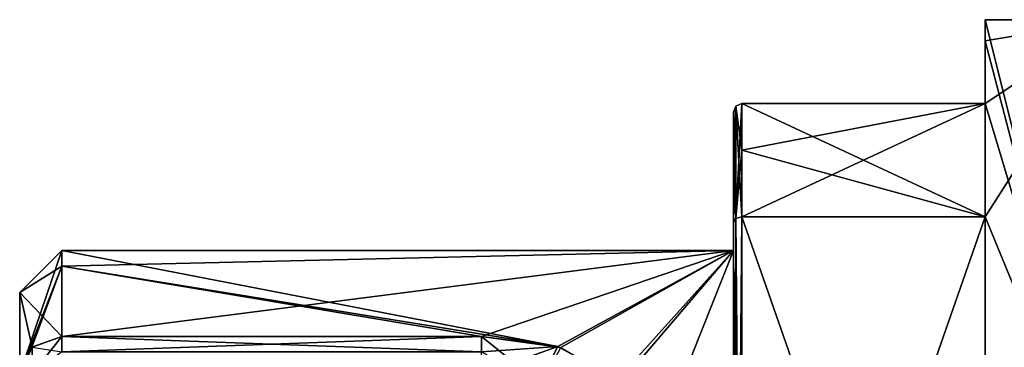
# Model space of a CAD drawing. Extents: x -23 to 470, y -1800 to 0.
# Tile 163 of 256: x -23 to -11, y -20 to -16. Entities that reach past the tile are written whole.
import ezdxf

# ---------------------------------------------------------------- set-up
doc = ezdxf.new("R2010")
doc.units = 0
doc.header["$LTSCALE"] = 17.087905
for name, color, linetype in [('869', 7, 'CONTINUOUS'), ('870', 7, 'CONTINUOUS'), ('871', 7, 'CONTINUOUS'), ('875', 7, 'CONTINUOUS'), ('876', 7, 'CONTINUOUS'), ('877', 7, 'CONTINUOUS'), ('878', 7, 'CONTINUOUS'), ('881', 7, 'CONTINUOUS'), ('882', 7, 'CONTINUOUS'), ('883', 7, 'CONTINUOUS'), ('909', 7, 'CONTINUOUS'), ('910', 7, 'CONTINUOUS'), ('914', 7, 'CONTINUOUS'), ('918', 7, 'CONTINUOUS'), ('919', 7, 'CONTINUOUS'), ('934', 7, 'CONTINUOUS'), ('935', 7, 'CONTINUOUS'), ('963', 7, 'CONTINUOUS'), ('964', 7, 'CONTINUOUS'), ('965', 7, 'CONTINUOUS'), ('966', 7, 'CONTINUOUS'), ('967', 7, 'CONTINUOUS')]:
    doc.layers.add(name, color=color, linetype=linetype)

msp = doc.modelspace()

# ---------------------------------------------------------------- linework, layer by layer
at = {"layer": '869', "color": 7, "linetype": 'CONTINUOUS'}
msp.add_3dface([(-23.1, -19.25, 0), (-23.1, -20.218, -4), (-23.1, -20.218, 4), (-23.1, -19.25, 0)], dxfattribs=at)
at = {"layer": '870', "color": 7, "linetype": 'CONTINUOUS'}
for points in [[(-10.1, -16), (-10.1, -22, -10.392), (-11.6, -16), (-10.1, -16)], [(-11.6, -16), (-10.1, -22, -10.392), (-11.6, -16.253, -2.45), (-11.6, -16)], [(-11.6, -16.253, -2.45), (-10.1, -22, -10.392), (-11.6, -17, -4.796), (-11.6, -16.253, -2.45)], [(-14.5, -17, -4.796), (-11.6, -17, -4.796), (-11.6, -18.347, -7.128), (-14.5, -17, -4.796)], [(-14.5, -17.556, -5.909), (-14.5, -17, -4.796), (-11.6, -18.347, -7.128), (-14.5, -17.556, -5.909)], [(-11.6, -17, -4.796), (-10.1, -22, -10.392), (-11.6, -18.347, -7.128), (-11.6, -17, -4.796)], [(-14.5, -18.347, -7.128), (-14.5, -17.556, -5.909), (-11.6, -18.347, -7.128), (-14.5, -18.347, -7.128)], [(-11.6, -18.347, -7.128), (-10.1, -22, -10.392), (-11.6, -22, -10.392), (-11.6, -18.347, -7.128)]]:
    msp.add_3dface(points, dxfattribs=at)
at = {"layer": '871', "color": 7, "linetype": 'CONTINUOUS'}
for points in [[(-10.1, -16), (-11.6, -16), (-11.6, -16.253, 2.45), (-10.1, -16)], [(-11.6, -22, 10.392), (-10.1, -16), (-11.6, -18.347, 7.128), (-11.6, -22, 10.392)], [(-10.1, -16), (-11.6, -22, 10.392), (-10.1, -22, 10.392), (-10.1, -16)], [(-11.6, -18.347, 7.128), (-10.1, -16), (-11.6, -17, 4.796), (-11.6, -18.347, 7.128)], [(-11.6, -17, 4.796), (-10.1, -16), (-11.6, -16.253, 2.45), (-11.6, -17, 4.796)], [(-14.5, -18.347, 7.128), (-11.6, -18.347, 7.128), (-11.6, -17, 4.796), (-14.5, -18.347, 7.128)], [(-14.5, -17.556, 5.91), (-14.5, -18.347, 7.128), (-11.6, -17, 4.796), (-14.5, -17.556, 5.91)], [(-14.5, -17, 4.796), (-14.5, -17.556, 5.91), (-11.6, -17, 4.796), (-14.5, -17, 4.796)]]:
    msp.add_3dface(points, dxfattribs=at)
at = {"layer": '875', "color": 7, "linetype": 'CONTINUOUS'}
for points in [[(-14.6, -18.75), (-14.6, -23.375, 8.011), (-14.6, -17.1, 4.776), (-14.6, -18.75)], [(-14.6, -17.644, -5.863), (-14.6, -18.75), (-14.6, -17.1, -4.776), (-14.6, -17.644, -5.863)], [(-14.6, -17.1, -4.776), (-14.6, -18.75), (-14.6, -17.1, 4.776), (-14.6, -17.1, -4.776)], [(-14.6, -17.1, 4.776), (-14.6, -23.375, 8.011), (-14.6, -17.645, 5.863), (-14.6, -17.1, 4.776)], [(-14.6, -18.415, -7.052), (-14.6, -18.75), (-14.6, -17.644, -5.863), (-14.6, -18.415, -7.052)], [(-14.6, -17.645, 5.863), (-14.6, -23.375, 8.011), (-14.6, -18.414, 7.052), (-14.6, -17.645, 5.863)], [(-14.6, -18.414, 7.052), (-14.6, -23.375, 8.011), (-14.6, -29.315, 11.827), (-14.6, -18.414, 7.052)], [(-14.6, -26.685, 11.827), (-14.6, -18.414, 7.052), (-14.6, -29.315, 11.827), (-14.6, -26.685, 11.827)], [(-14.6, -23.375, -8.011), (-14.6, -18.75), (-14.6, -18.415, -7.052), (-14.6, -23.375, -8.011)], [(-14.6, -26.685, -11.827), (-14.6, -23.375, -8.011), (-14.6, -18.415, -7.052), (-14.6, -26.685, -11.827)]]:
    msp.add_3dface(points, dxfattribs=at)
at = {"layer": '876', "color": 7, "linetype": 'CONTINUOUS'}
for points in [[(-17.6, -19.773, 4.229), (-14.6, -18.75), (-22.6, -19.773, 4.229), (-17.6, -19.773, 4.229)], [(-22.6, -19.773, 4.229), (-14.6, -18.75), (-22.6, -18.938, 1.855), (-22.6, -19.773, 4.229)], [(-22.6, -18.938, 1.855), (-14.6, -18.75), (-22.6, -18.75), (-22.6, -18.938, 1.855)], [(-16.655, -19.907, 4.48), (-14.6, -18.75), (-17.6, -19.773, 4.229), (-16.655, -19.907, 4.48)], [(-15.941, -20.324, 5.162), (-14.6, -18.75), (-16.655, -19.907, 4.48), (-15.941, -20.324, 5.162)], [(-15.6, -21.267, 6.343), (-14.6, -18.75), (-15.941, -20.324, 5.162), (-15.6, -21.267, 6.343)], [(-14.6, -23.375, 8.011), (-14.6, -18.75), (-15.6, -21.267, 6.343), (-14.6, -23.375, 8.011)]]:
    msp.add_3dface(points, dxfattribs=at)
at = {"layer": '877', "color": 7, "linetype": 'CONTINUOUS'}
for points in [[(-22.6, -18.75), (-14.6, -18.75), (-16.693, -19.895, -4.459), (-22.6, -18.75)], [(-22.6, -18.938, -1.856), (-22.6, -18.75), (-16.693, -19.895, -4.459), (-22.6, -18.938, -1.856)], [(-16.693, -19.895, -4.459), (-14.6, -18.75), (-15.979, -20.286, -5.105), (-16.693, -19.895, -4.459)], [(-14.6, -18.75), (-14.6, -23.375, -8.011), (-15.979, -20.286, -5.105), (-14.6, -18.75)], [(-22.6, -19.773, -4.229), (-22.6, -18.938, -1.856), (-17.6, -19.773, -4.229), (-22.6, -19.773, -4.229)], [(-17.6, -19.773, -4.229), (-22.6, -18.938, -1.856), (-16.693, -19.895, -4.459), (-17.6, -19.773, -4.229)]]:
    msp.add_3dface(points, dxfattribs=at)
at = {"layer": '878', "color": 7, "linetype": 'CONTINUOUS'}
for points in [[(-11.6, -16), (-11.6, -16.253, -2.45), (-11.6, -16.253, 2.45), (-11.6, -16)], [(-11.6, -16.253, -2.45), (-11.6, -17, -4.796), (-11.6, -16.253, 2.45), (-11.6, -16.253, -2.45)], [(-11.6, -17, -4.796), (-11.6, -17, 4.796), (-11.6, -16.253, 2.45), (-11.6, -17, -4.796)], [(-11.6, -18.347, -7.128), (-11.6, -22, -10.392), (-11.6, -26.653, -11.924), (-11.6, -18.347, -7.128)], [(-11.6, -26.653, 11.924), (-11.6, -22, 10.392), (-11.6, -18.347, 7.128), (-11.6, -26.653, 11.924)]]:
    msp.add_3dface(points, dxfattribs=at)
at = {"layer": '881', "color": 7, "linetype": 'CONTINUOUS'}
for points in [[(-14.5, -18.347, -7.128), (-11.6, -18.347, -7.128), (-11.6, -26.653, -11.924), (-14.5, -18.347, -7.128)], [(-14.5, -18.347, -7.128), (-11.6, -26.653, -11.924), (-14.5, -26.653, -11.924), (-14.5, -18.347, -7.128)]]:
    msp.add_3dface(points, dxfattribs=at)
at = {"layer": '882', "color": 7, "linetype": 'CONTINUOUS'}
for points in [[(-11.6, -17, -4.796), (-14.5, -17, -4.796), (-14.5, -17, 4.796), (-11.6, -17, -4.796)], [(-11.6, -17, -4.796), (-14.5, -17, 4.796), (-11.6, -17, 4.796), (-11.6, -17, -4.796)]]:
    msp.add_3dface(points, dxfattribs=at)
at = {"layer": '883', "color": 7, "linetype": 'CONTINUOUS'}
for points in [[(-14.5, -26.653, 11.924), (-11.6, -26.653, 11.924), (-11.6, -18.347, 7.128), (-14.5, -26.653, 11.924)], [(-14.5, -26.653, 11.924), (-11.6, -18.347, 7.128), (-14.5, -18.347, 7.128), (-14.5, -26.653, 11.924)]]:
    msp.add_3dface(points, dxfattribs=at)
at = {"layer": '909', "color": 7, "linetype": 'CONTINUOUS'}
for points in [[(-17.6, -19.773, 4.229), (-22.6, -19.773, 4.229), (-22.6, -19.956, 4.426), (-17.6, -19.773, 4.229)], [(-17.6, -19.957, 4.427), (-17.6, -19.773, 4.229), (-22.6, -19.956, 4.426), (-17.6, -19.957, 4.427)]]:
    msp.add_3dface(points, dxfattribs=at)
at = {"layer": '910', "color": 7, "linetype": 'CONTINUOUS'}
for points in [[(-16.655, -19.907, 4.48), (-17.6, -19.773, 4.229), (-16.891, -20.345, 4.678), (-16.655, -19.907, 4.48)], [(-16.891, -20.345, 4.678), (-17.6, -19.773, 4.229), (-17.6, -19.957, 4.427), (-16.891, -20.345, 4.678)]]:
    msp.add_3dface(points, dxfattribs=at)
at = {"layer": '914', "color": 7, "linetype": 'CONTINUOUS'}
for points in [[(-23.1, -19.25, 0), (-23.1, -20.218, 4), (-22.6, -18.75), (-23.1, -19.25, 0)], [(-23.1, -19.25, 0), (-22.6, -18.75), (-22.6, -18.938, -1.856), (-23.1, -19.25, 0)], [(-23.1, -20.218, 4), (-22.6, -18.938, 1.855), (-22.6, -18.75), (-23.1, -20.218, 4)], [(-23.1, -19.25, 0), (-22.6, -18.938, -1.856), (-22.6, -19.773, -4.229), (-23.1, -19.25, 0)], [(-22.6, -18.938, 1.855), (-23.1, -20.218, 4), (-22.954, -19.903, 4.162), (-22.6, -18.938, 1.855)], [(-22.6, -19.773, 4.229), (-22.6, -18.938, 1.855), (-22.954, -19.903, 4.162), (-22.6, -19.773, 4.229)], [(-23.1, -20.218, -4), (-23.1, -19.25, 0), (-22.953, -19.903, -4.162), (-23.1, -20.218, -4)], [(-23.1, -19.25, 0), (-22.6, -19.773, -4.229), (-22.953, -19.903, -4.162), (-23.1, -19.25, 0)]]:
    msp.add_3dface(points, dxfattribs=at)
at = {"layer": '918', "color": 7, "linetype": 'CONTINUOUS'}
for points in [[(-17.6, -19.773, -4.229), (-16.693, -19.895, -4.459), (-17.6, -19.957, -4.427), (-17.6, -19.773, -4.229)], [(-17.6, -20.218, -4.5), (-16.693, -19.895, -4.459), (-16.919, -20.334, -4.663), (-17.6, -20.218, -4.5)], [(-16.693, -19.895, -4.459), (-17.6, -20.218, -4.5), (-17.6, -19.957, -4.427), (-16.693, -19.895, -4.459)], [(-16.693, -19.895, -4.459), (-15.979, -20.286, -5.105), (-16.919, -20.334, -4.663), (-16.693, -19.895, -4.459)]]:
    msp.add_3dface(points, dxfattribs=at)
at = {"layer": '919', "color": 7, "linetype": 'CONTINUOUS'}
for points in [[(-22.6, -19.773, -4.229), (-17.6, -19.773, -4.229), (-17.6, -19.957, -4.427), (-22.6, -19.773, -4.229)], [(-22.6, -19.773, -4.229), (-17.6, -19.957, -4.427), (-22.6, -19.957, -4.427), (-22.6, -19.773, -4.229)]]:
    msp.add_3dface(points, dxfattribs=at)
at = {"layer": '934', "color": 7, "linetype": 'CONTINUOUS'}
msp.add_3dface([(-22.6, -19.773, 4.229), (-22.954, -19.903, 4.162), (-22.6, -19.956, 4.426), (-22.6, -19.773, 4.229)], dxfattribs=at)
at = {"layer": '935', "color": 7, "linetype": 'CONTINUOUS'}
for points in [[(-22.6, -19.773, -4.229), (-22.953, -20.218, -4.354), (-22.953, -19.903, -4.162), (-22.6, -19.773, -4.229)], [(-22.953, -20.218, -4.354), (-22.6, -19.773, -4.229), (-22.6, -19.957, -4.427), (-22.953, -20.218, -4.354)], [(-22.953, -20.218, -4.354), (-23.1, -20.218, -4), (-22.953, -19.903, -4.162), (-22.953, -20.218, -4.354)]]:
    msp.add_3dface(points, dxfattribs=at)
at = {"layer": '963', "color": 7, "linetype": 'CONTINUOUS'}
for points in [[(-14.571, -18.367, 7.106), (-14.6, -18.414, 7.052), (-14.571, -26.663, 11.895), (-14.571, -18.367, 7.106)], [(-14.5, -26.653, 11.924), (-14.5, -18.347, 7.128), (-14.571, -18.367, 7.106), (-14.5, -26.653, 11.924)], [(-14.5, -26.653, 11.924), (-14.571, -18.367, 7.106), (-14.571, -26.663, 11.895), (-14.5, -26.653, 11.924)], [(-14.6, -18.414, 7.052), (-14.6, -26.685, 11.827), (-14.571, -26.663, 11.895), (-14.6, -18.414, 7.052)]]:
    msp.add_3dface(points, dxfattribs=at)
at = {"layer": '964', "color": 7, "linetype": 'CONTINUOUS'}
for points in [[(-14.5, -17.556, 5.91), (-14.5, -17, 4.796), (-14.571, -17.03, 4.79), (-14.5, -17.556, 5.91)], [(-14.571, -17.03, 4.79), (-14.6, -17.1, 4.776), (-14.571, -18.367, 7.106), (-14.571, -17.03, 4.79)], [(-14.6, -17.1, 4.776), (-14.6, -17.645, 5.863), (-14.571, -18.367, 7.106), (-14.6, -17.1, 4.776)], [(-14.5, -18.347, 7.128), (-14.5, -17.556, 5.91), (-14.571, -17.03, 4.79), (-14.5, -18.347, 7.128)], [(-14.5, -18.347, 7.128), (-14.571, -17.03, 4.79), (-14.571, -18.367, 7.106), (-14.5, -18.347, 7.128)], [(-14.6, -17.645, 5.863), (-14.6, -18.414, 7.052), (-14.571, -18.367, 7.106), (-14.6, -17.645, 5.863)]]:
    msp.add_3dface(points, dxfattribs=at)
at = {"layer": '965', "color": 7, "linetype": 'CONTINUOUS'}
for points in [[(-14.5, -17, 4.796), (-14.5, -17, -4.796), (-14.571, -17.03, -4.79), (-14.5, -17, 4.796)], [(-14.5, -17, 4.796), (-14.571, -17.03, -4.79), (-14.571, -17.03, 4.79), (-14.5, -17, 4.796)], [(-14.6, -17.1, -4.776), (-14.6, -17.1, 4.776), (-14.571, -17.03, 4.79), (-14.6, -17.1, -4.776)], [(-14.571, -17.03, -4.79), (-14.6, -17.1, -4.776), (-14.571, -17.03, 4.79), (-14.571, -17.03, -4.79)]]:
    msp.add_3dface(points, dxfattribs=at)
at = {"layer": '966', "color": 7, "linetype": 'CONTINUOUS'}
for points in [[(-14.5, -17, -4.796), (-14.5, -17.556, -5.909), (-14.571, -18.367, -7.106), (-14.5, -17, -4.796)], [(-14.5, -17, -4.796), (-14.571, -18.367, -7.106), (-14.571, -17.03, -4.79), (-14.5, -17, -4.796)], [(-14.6, -18.415, -7.052), (-14.6, -17.644, -5.863), (-14.571, -17.03, -4.79), (-14.6, -18.415, -7.052)], [(-14.571, -18.367, -7.106), (-14.6, -18.415, -7.052), (-14.571, -17.03, -4.79), (-14.571, -18.367, -7.106)], [(-14.6, -17.644, -5.863), (-14.6, -17.1, -4.776), (-14.571, -17.03, -4.79), (-14.6, -17.644, -5.863)], [(-14.5, -17.556, -5.909), (-14.5, -18.347, -7.128), (-14.571, -18.367, -7.106), (-14.5, -17.556, -5.909)]]:
    msp.add_3dface(points, dxfattribs=at)
at = {"layer": '967', "color": 7, "linetype": 'CONTINUOUS'}
for points in [[(-14.6, -26.685, -11.827), (-14.6, -18.415, -7.052), (-14.571, -18.367, -7.106), (-14.6, -26.685, -11.827)], [(-14.571, -26.663, -11.895), (-14.6, -26.685, -11.827), (-14.571, -18.367, -7.106), (-14.571, -26.663, -11.895)], [(-14.5, -18.347, -7.128), (-14.5, -26.653, -11.924), (-14.571, -26.663, -11.895), (-14.5, -18.347, -7.128)], [(-14.5, -18.347, -7.128), (-14.571, -26.663, -11.895), (-14.571, -18.367, -7.106), (-14.5, -18.347, -7.128)]]:
    msp.add_3dface(points, dxfattribs=at)

doc.saveas('drawing.dxf')
